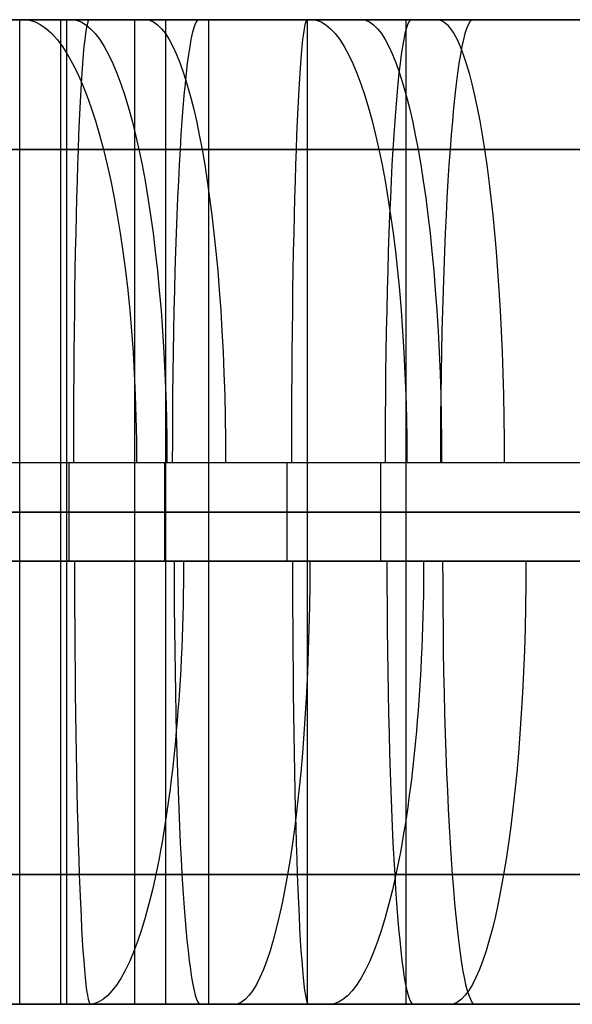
# Model space of a CAD drawing. Extents: x -879 to 919, y -7 to 33.
# Tile 25 of 66: x -44 to -21, y -7 to 33. Entities that reach past the tile are written whole.
import ezdxf

# ---------------------------------------------------------------- set-up
doc = ezdxf.new("R2010")
doc.units = 0
doc.layers.add('IGES_LEVEL_0', color=7, linetype='CONTINUOUS')

msp = doc.modelspace()

# ---------------------------------------------------------------- linework, layer by layer
at = {"layer": 'IGES_LEVEL_0'}
for p, q in [((-85.743, 33.426, 683.517), (-39.146, 33.426, 684.477)), ((-76.885, 33.426, 163.235), (-30.288, 33.426, 164.195)), ((-70.638, 33.426, 1719.357), (-43.405, 33.426, 1720.398)), ((-70.638, 33.426, 1719.357), (-43.405, 33.426, 1720.398)), ((-43.903, 33.426, 157.761), (-62.169, 33.426, 157.38)), ((-61.991, 33.426, 1199.238), (-34.759, 33.426, 1200.28)), ((-61.991, 33.426, 1199.238), (-34.759, 33.426, 1200.28)), ((-57.023, 33.426, 1725.791), (-36.208, 33.426, 1726.806)), ((-57.023, 33.426, 1725.791), (-36.208, 33.426, 1726.806)), ((-52.76, 33.426, 678.043), (-25.527, 33.426, 679.085)), ((-51.546, 33.426, 1481.338), (-43.74, 33.426, 1479.156)), ((-51.546, 33.426, 1481.338), (-43.74, 33.426, 1479.156)), ((-42.238, 33.426, 1472.565), (-49.656, 33.426, 1474.537)), ((-42.238, 33.426, 1472.565), (-49.656, 33.426, 1474.537)), ((-48.377, 33.426, 1205.672), (-27.562, 33.426, 1206.687)), ((-48.377, 33.426, 1205.672), (-27.562, 33.426, 1206.687)), ((-47.665, 33.426, 956.826), (-41.807, 33.426, 955.472)), ((-33.341, 33.426, 425.789), (-46.737, 33.426, 428.248)), ((-37.983, 33.426, 948.509), (-46.005, 33.426, 950.245)), ((-44.703, 33.426, 433.966), (-38.798, 33.426, 432.827)), ((-43.903, 33.426, 157.761), (-16.67, 33.426, 158.803)), ((-43.903, -6.574, 157.761), (-43.903, 33.426, 157.761)), ((-43.74, 33.426, 1479.156), (-37.911, 33.426, 1477.685)), ((-43.74, 33.426, 1479.156), (-37.911, 33.426, 1477.685)), ((-43.405, 33.426, 1720.398), (-29.76, 33.426, 1721.197)), ((-43.405, 33.426, 1720.398), (-29.76, 33.426, 1721.197)), ((-36.227, 33.426, 1471.105), (-42.238, 33.426, 1472.565)), ((-42.238, 33.426, 1472.565), (-42.238, -6.574, 1472.565)), ((-36.227, 33.426, 1471.105), (-42.238, 33.426, 1472.565)), ((-42.238, 33.426, 1472.565), (-42.238, -6.574, 1472.565)), ((-41.994, 33.426, 949.377), (-41.994, -6.574, 949.377)), ((-41.807, 33.426, 955.472), (-35.924, 33.426, 954.229)), ((-39.232, 33.426, 1471.835), (-39.232, -6.574, 1471.835)), ((-39.146, 33.426, 684.477), (-18.33, 33.426, 685.492)), ((-38.798, 33.426, 432.827), (-26.94, 33.426, 430.83)), ((-24.586, 33.426, 946.051), (-37.983, 33.426, 948.509)), ((-37.983, 33.426, 948.509), (-37.983, -6.574, 948.509)), ((-37.911, 33.426, 1477.685), (-32.053, 33.426, 1476.331)), ((-37.911, 33.426, 1477.685), (-32.053, 33.426, 1476.331)), ((-28.205, 33.426, 1469.369), (-36.227, 33.426, 1471.105)), ((-36.227, 33.426, 1471.105), (-36.227, -6.574, 1471.105)), ((-28.205, 33.426, 1469.369), (-36.227, 33.426, 1471.105)), ((-36.227, 33.426, 1471.105), (-36.227, -6.574, 1471.105)), ((-36.208, 33.426, 1726.806), (-14.24, 33.426, 1728.442)), ((-36.208, 33.426, 1726.806), (-14.24, 33.426, 1728.442)), ((-35.924, 33.426, 954.229), (-30.02, 33.426, 953.089)), ((-34.759, 33.426, 1200.28), (-21.114, 33.426, 1201.078)), ((-34.759, 33.426, 1200.28), (-21.114, 33.426, 1201.078)), ((-19.853, 33.426, 423.751), (-33.341, 33.426, 425.789)), ((-32.216, 33.426, 1470.237), (-32.216, -6.574, 1470.237)), ((-32.053, 33.426, 1476.331), (-26.17, 33.426, 1475.088)), ((-32.053, 33.426, 1476.331), (-26.17, 33.426, 1475.088)), ((-30.288, 33.426, 164.195), (-9.473, 33.426, 165.211)), ((-30.02, 33.426, 953.089), (-18.161, 33.426, 951.092)), ((-29.76, 33.426, 1721.197), (-16.123, 33.426, 1722.239)), ((-29.76, 33.426, 1721.197), (-16.123, 33.426, 1722.239)), ((-14.808, 33.426, 1466.91), (-28.205, 33.426, 1469.369)), ((-14.808, 33.426, 1466.91), (-28.205, 33.426, 1469.369)), ((-28.205, 33.426, 1469.369), (-28.205, -6.574, 1469.369)), ((-28.205, 33.426, 1469.369), (-28.205, -6.574, 1469.369)), ((-27.562, 33.426, 1206.687), (-5.593, 33.426, 1208.324)), ((-27.562, 33.426, 1206.687), (-5.593, 33.426, 1208.324)), ((-26.94, 33.426, 430.83), (-15.031, 33.426, 429.164)), ((-26.17, 33.426, 1475.088), (-20.265, 33.426, 1473.948)), ((-26.17, 33.426, 1475.088), (-20.265, 33.426, 1473.948)), ((-25.527, 33.426, 679.085), (-11.882, 33.426, 679.883)), ((-11.098, 33.426, 944.012), (-24.586, 33.426, 946.051)), ((-85.829, 28.154, 696.245), (-41.529, 28.154, 697.125)), ((-76.972, 28.154, 175.963), (-32.671, 28.154, 176.843)), ((-59.406, 28.154, 1738.439), (-37.386, 28.154, 1739.486)), ((-50.76, 28.154, 1218.32), (-28.739, 28.154, 1219.368)), ((-40.496, 28.154, 1491.464), (-48.333, 28.154, 1493.661)), ((-42.183, 28.154, 446.443), (-47.839, 28.154, 447.638)), ((-39.061, 28.154, 967.9), (-44.678, 28.154, 969.198)), ((-36.491, 28.154, 445.344), (-42.183, 28.154, 446.443)), ((-41.529, 28.154, 697.125), (-19.508, 28.154, 698.172)), ((-34.923, 28.154, 1490.057), (-40.496, 28.154, 1491.464)), ((-33.405, 28.154, 966.705), (-39.061, 28.154, 967.9)), ((-37.386, 28.154, 1739.486), (-15.414, 28.154, 1741.116)), ((-25.011, 28.154, 443.411), (-36.491, 28.154, 445.344)), ((-29.306, 28.154, 1488.759), (-34.923, 28.154, 1490.057)), ((-27.712, 28.154, 965.606), (-33.405, 28.154, 966.705)), ((-32.671, 28.154, 176.843), (-10.651, 28.154, 177.891)), ((-23.65, 28.154, 1487.564), (-29.306, 28.154, 1488.759)), ((-28.739, 28.154, 1219.368), (-6.768, 28.154, 1220.997)), ((-16.233, 28.154, 963.673), (-27.712, 28.154, 965.606)), ((-13.423, 28.154, 441.79), (-25.011, 28.154, 443.411)), ((-17.958, 28.154, 1486.465), (-23.65, 28.154, 1487.564)), ((-41.907, 15.426, 702.387), (-85.865, 15.426, 701.517)), ((-33.05, 15.426, 182.105), (-77.007, 15.426, 181.235)), ((-37.821, 15.426, 1744.742), (-59.785, 15.426, 1743.701)), ((-37.821, 15.426, 1744.742), (-59.785, 15.426, 1743.701)), ((-29.175, 15.426, 1224.623), (-51.138, 15.426, 1223.582)), ((-29.175, 15.426, 1224.623), (-51.138, 15.426, 1223.582)), ((-38.019, 15.426, 450.996), (-46.865, 15.426, 452.822)), ((-38.087, 15.426, 973.084), (-46.863, 15.426, 975.173)), ((-41.464, 15.426, 1497.182), (-45.793, 15.426, 1498.408)), ((-41.464, 15.426, 1497.182), (-45.793, 15.426, 1498.408)), ((-19.944, 15.426, 703.428), (-41.907, 15.426, 702.387)), ((-41.907, 15.426, 702.387), (-41.907, 11.426, 702.387)), ((-37.109, 15.426, 1496.032), (-41.464, 15.426, 1497.182)), ((-37.109, 15.426, 1496.032), (-41.464, 15.426, 1497.182)), ((-29.24, 15.426, 971.258), (-38.087, 15.426, 973.084)), ((-29.121, 15.426, 449.406), (-38.019, 15.426, 450.996)), ((-38.019, 15.426, 450.996), (-38.019, 11.426, 450.996)), ((-15.901, 15.426, 1746.366), (-37.821, 15.426, 1744.742)), ((-15.901, 15.426, 1746.366), (-37.821, 15.426, 1744.742)), ((-28.333, 15.426, 1493.943), (-37.109, 15.426, 1496.032)), ((-28.333, 15.426, 1493.943), (-37.109, 15.426, 1496.032)), ((-11.086, 15.426, 183.146), (-33.05, 15.426, 182.105)), ((-33.05, 15.426, 182.105), (-33.05, 11.426, 182.105)), ((-20.343, 15.426, 969.668), (-29.24, 15.426, 971.258)), ((-29.24, 15.426, 971.258), (-29.24, 11.426, 971.258)), ((-7.254, 15.426, 1226.247), (-29.175, 15.426, 1224.623)), ((-7.254, 15.426, 1226.247), (-29.175, 15.426, 1224.623)), ((-20.194, 15.426, 448.026), (-29.121, 15.426, 449.406)), ((-19.486, 15.426, 1492.117), (-28.333, 15.426, 1493.943)), ((-19.486, 15.426, 1492.117), (-28.333, 15.426, 1493.943)), ((-85.865, 13.426, 701.517), (-41.907, 13.426, 702.387)), ((-77.007, 13.426, 181.235), (-33.05, 13.426, 182.105)), ((-70.638, 13.426, 1719.357), (-43.405, 13.426, 1720.398)), ((-61.991, 13.426, 1199.238), (-34.759, 13.426, 1200.28)), ((-59.785, 13.426, 1743.701), (-37.821, 13.426, 1744.742)), ((-52.76, 13.426, 678.043), (-25.527, 13.426, 679.085)), ((-51.138, 13.426, 1223.582), (-29.175, 13.426, 1224.623)), ((-42.238, 13.426, 1472.565), (-49.656, 13.426, 1474.537)), ((-38.019, 13.426, 450.996), (-46.865, 13.426, 452.822)), ((-38.087, 13.426, 973.084), (-46.863, 13.426, 975.173)), ((-33.341, 13.426, 425.789), (-46.737, 13.426, 428.248)), ((-46.005, 13.426, 950.245), (-37.983, 13.426, 948.509)), ((-41.464, 13.426, 1497.182), (-45.793, 13.426, 1498.408)), ((-43.903, 13.426, 157.761), (-16.67, 13.426, 158.803)), ((-43.405, 13.426, 1720.398), (-29.76, 13.426, 1721.197)), ((-42.238, 13.426, 1472.565), (-36.227, 13.426, 1471.105)), ((-41.907, 13.426, 702.387), (-19.944, 13.426, 703.428)), ((-37.109, 13.426, 1496.032), (-41.464, 13.426, 1497.182)), ((-29.24, 13.426, 971.258), (-38.087, 13.426, 973.084)), ((-29.121, 13.426, 449.406), (-38.019, 13.426, 450.996)), ((-24.586, 13.426, 946.051), (-37.983, 13.426, 948.509)), ((-37.821, 13.426, 1744.742), (-15.901, 13.426, 1746.366)), ((-28.333, 13.426, 1493.943), (-37.109, 13.426, 1496.032)), ((-36.227, 13.426, 1471.105), (-28.205, 13.426, 1469.369)), ((-34.759, 13.426, 1200.28), (-21.114, 13.426, 1201.078)), ((-19.853, 13.426, 423.751), (-33.341, 13.426, 425.789)), ((-33.05, 13.426, 182.105), (-11.086, 13.426, 183.146)), ((-29.76, 13.426, 1721.197), (-16.123, 13.426, 1722.239)), ((-20.343, 13.426, 969.668), (-29.24, 13.426, 971.258)), ((-29.175, 13.426, 1224.623), (-7.254, 13.426, 1226.247)), ((-20.194, 13.426, 448.026), (-29.121, 13.426, 449.406)), ((-19.486, 13.426, 1492.117), (-28.333, 13.426, 1493.943)), ((-14.808, 13.426, 1466.91), (-28.205, 13.426, 1469.369)), ((-25.527, 13.426, 679.085), (-11.882, 13.426, 679.883)), ((-11.098, 13.426, 944.012), (-24.586, 13.426, 946.051)), ((-41.907, 11.426, 702.387), (-85.865, 11.426, 701.517)), ((-33.05, 11.426, 182.105), (-77.007, 11.426, 181.235)), ((-37.821, 11.426, 1744.742), (-59.785, 11.426, 1743.701)), ((-37.821, 11.426, 1744.742), (-59.785, 11.426, 1743.701)), ((-29.175, 11.426, 1224.623), (-51.138, 11.426, 1223.582)), ((-29.175, 11.426, 1224.623), (-51.138, 11.426, 1223.582)), ((-46.866, 11.426, 452.822), (-38.019, 11.426, 450.996)), ((-46.863, 11.426, 975.173), (-38.087, 11.426, 973.084)), ((-45.793, 11.426, 1498.408), (-41.464, 11.426, 1497.182)), ((-45.793, 11.426, 1498.408), (-41.464, 11.426, 1497.182)), ((-19.944, 11.426, 703.428), (-41.907, 11.426, 702.387)), ((-41.464, 11.426, 1497.182), (-37.109, 11.426, 1496.032)), ((-41.464, 11.426, 1497.182), (-37.109, 11.426, 1496.032)), ((-38.087, 11.426, 973.084), (-29.241, 11.426, 971.258)), ((-38.019, 11.426, 450.996), (-29.122, 11.426, 449.406)), ((-15.901, 11.426, 1746.366), (-37.821, 11.426, 1744.742)), ((-15.901, 11.426, 1746.366), (-37.821, 11.426, 1744.742)), ((-37.109, 11.426, 1496.032), (-28.333, 11.426, 1493.944)), ((-37.109, 11.426, 1496.032), (-28.333, 11.426, 1493.944)), ((-11.086, 11.426, 183.146), (-33.05, 11.426, 182.105)), ((-29.241, 11.426, 971.258), (-20.343, 11.426, 969.668)), ((-7.254, 11.426, 1226.247), (-29.175, 11.426, 1224.623)), ((-7.254, 11.426, 1226.247), (-29.175, 11.426, 1224.623)), ((-29.122, 11.426, 449.406), (-20.194, 11.426, 448.026)), ((-28.333, 11.426, 1493.944), (-19.486, 11.426, 1492.117)), ((-28.333, 11.426, 1493.944), (-19.486, 11.426, 1492.117)), ((-41.481, -1.302, 697.127), (-85.824, -1.302, 696.245)), ((-32.624, -1.302, 176.845), (-76.966, -1.302, 175.963)), ((-37.31, -1.302, 1739.491), (-59.359, -1.302, 1738.441)), ((-28.663, -1.302, 1219.372), (-50.712, -1.302, 1218.322)), ((-49.316, -1.302, 1493.956), (-42.49, -1.302, 1491.998)), ((-47.149, -1.302, 447.486), (-40.109, -1.302, 446.031)), ((-45.341, -1.302, 969.359), (-38.371, -1.302, 967.748)), ((-42.49, -1.302, 1491.998), (-35.587, -1.302, 1490.218)), ((-19.432, -1.302, 698.177), (-41.481, -1.302, 697.127)), ((-40.109, -1.302, 446.031), (-33.017, -1.302, 444.721)), ((-38.371, -1.302, 967.748), (-31.331, -1.302, 966.293)), ((-15.414, -1.302, 1741.116), (-37.31, -1.302, 1739.491)), ((-35.587, -1.302, 1490.218), (-28.616, -1.302, 1488.608)), ((-33.017, -1.302, 444.721), (-25.877, -1.302, 443.545)), ((-10.575, -1.302, 177.895), (-32.624, -1.302, 176.845)), ((-31.331, -1.302, 966.293), (-24.238, -1.302, 964.983)), ((-6.768, -1.302, 1220.997), (-28.663, -1.302, 1219.372)), ((-28.616, -1.302, 1488.608), (-21.576, -1.302, 1487.152)), ((-25.877, -1.302, 443.545), (-10.768, -1.302, 441.459)), ((-24.238, -1.302, 964.983), (-17.098, -1.302, 963.807)), ((-21.576, -1.302, 1487.152), (-14.484, -1.302, 1485.842)), ((-40.215, -6.574, 684.437), (-85.732, -6.574, 683.517)), ((-31.357, -6.574, 164.155), (-76.875, -6.574, 163.236)), ((-43.405, -6.574, 1720.398), (-70.638, -6.574, 1719.357)), ((-43.405, -6.574, 1720.398), (-70.638, -6.574, 1719.357)), ((-62.169, -6.574, 157.38), (-43.903, -6.574, 157.761)), ((-34.759, -6.574, 1200.28), (-61.991, -6.574, 1199.238)), ((-34.759, -6.574, 1200.28), (-61.991, -6.574, 1199.238)), ((-36.175, -6.574, 1726.808), (-58.092, -6.574, 1725.751)), ((-36.175, -6.574, 1726.808), (-58.092, -6.574, 1725.751)), ((-25.527, -6.574, 679.085), (-52.76, -6.574, 678.043)), ((-49.656, -6.574, 1474.537), (-42.238, -6.574, 1472.565)), ((-49.656, -6.574, 1474.537), (-42.238, -6.574, 1472.565)), ((-27.528, -6.574, 1206.689), (-49.446, -6.574, 1205.632)), ((-27.528, -6.574, 1206.689), (-49.446, -6.574, 1205.632)), ((-41.889, -6.574, 1478.675), (-48.443, -6.574, 1480.44)), ((-41.889, -6.574, 1478.675), (-48.443, -6.574, 1480.44)), ((-40.539, -6.574, 433.152), (-47.197, -6.574, 434.48)), ((-46.737, -6.574, 428.248), (-33.341, -6.574, 425.789)), ((-46.005, -6.574, 950.245), (-37.983, -6.574, 948.509)), ((-38.419, -6.574, 954.742), (-45.048, -6.574, 956.206)), ((-16.67, -6.574, 158.803), (-43.903, -6.574, 157.761)), ((-29.76, -6.574, 1721.197), (-43.405, -6.574, 1720.398)), ((-29.76, -6.574, 1721.197), (-43.405, -6.574, 1720.398)), ((-42.238, -6.574, 1472.565), (-36.227, -6.574, 1471.105)), ((-42.238, -6.574, 1472.565), (-36.227, -6.574, 1471.105)), ((-35.294, -6.574, 1477.065), (-41.889, -6.574, 1478.675)), ((-35.294, -6.574, 1477.065), (-41.889, -6.574, 1478.675)), ((-33.858, -6.574, 431.95), (-40.539, -6.574, 433.152)), ((-18.297, -6.574, 685.494), (-40.215, -6.574, 684.437)), ((-31.761, -6.574, 953.414), (-38.419, -6.574, 954.742)), ((-37.983, -6.574, 948.509), (-24.586, -6.574, 946.051)), ((-36.227, -6.574, 1471.105), (-28.205, -6.574, 1469.369)), ((-36.227, -6.574, 1471.105), (-28.205, -6.574, 1469.369)), ((-14.24, -6.574, 1728.442), (-36.175, -6.574, 1726.808)), ((-14.24, -6.574, 1728.442), (-36.175, -6.574, 1726.808)), ((-28.664, -6.574, 1475.602), (-35.294, -6.574, 1477.065)), ((-28.664, -6.574, 1475.602), (-35.294, -6.574, 1477.065)), ((-21.114, -6.574, 1201.078), (-34.759, -6.574, 1200.28)), ((-21.114, -6.574, 1201.078), (-34.759, -6.574, 1200.28)), ((-20.441, -6.574, 429.883), (-33.858, -6.574, 431.95)), ((-33.341, -6.574, 425.789), (-19.853, -6.574, 423.751)), ((-25.08, -6.574, 952.212), (-31.761, -6.574, 953.414)), ((-9.44, -6.574, 165.213), (-31.357, -6.574, 164.155)), ((-16.123, -6.574, 1722.239), (-29.76, -6.574, 1721.197)), ((-16.123, -6.574, 1722.239), (-29.76, -6.574, 1721.197)), ((-22.006, -6.574, 1474.274), (-28.664, -6.574, 1475.602)), ((-22.006, -6.574, 1474.274), (-28.664, -6.574, 1475.602)), ((-28.205, -6.574, 1469.369), (-14.808, -6.574, 1466.91)), ((-28.205, -6.574, 1469.369), (-14.808, -6.574, 1466.91)), ((-5.593, -6.574, 1208.324), (-27.528, -6.574, 1206.689)), ((-5.593, -6.574, 1208.324), (-27.528, -6.574, 1206.689)), ((-11.882, -6.574, 679.883), (-25.527, -6.574, 679.085)), ((-11.662, -6.574, 950.145), (-25.08, -6.574, 952.212)), ((-24.586, -6.574, 946.051), (-11.098, -6.574, 944.012)), ((-15.325, -6.574, 1473.071), (-22.006, -6.574, 1474.274)), ((-15.325, -6.574, 1473.071), (-22.006, -6.574, 1474.274))]:
    msp.add_line(p, q, dxfattribs=at)
at = {"layer": 'IGES_LEVEL_0', "extrusion": (0.966976, -4.68444e-09, -0.254867)}
msp.add_arc((15.426, 1419.161, -419.284), 18, 0, 90, dxfattribs=at)
at = {"layer": 'IGES_LEVEL_0', "extrusion": (0.976442, -1.67848e-10, -0.215779)}
msp.add_arc((15.426, 923.942, -246.993), 18, 360, 90, dxfattribs=at)
at = {"layer": 'IGES_LEVEL_0', "extrusion": (0.999341, 1.90112e-10, 0.036286)}
msp.add_arc((15.426, 685.445, -16.206), 18, 360, 90, dxfattribs=at)
at = {"layer": 'IGES_LEVEL_0', "extrusion": (0.983426, -6.70946e-10, -0.181309)}
msp.add_arc((15.426, 418.619, -116.631), 18, 360, 90, dxfattribs=at)
at = {"layer": 'IGES_LEVEL_0', "extrusion": (0.998214, -4.93999e-10, 0.059733)}
msp.add_arc((15.426, 1725.885, 66.586), 18, 360, 90, dxfattribs=at)
at = {"layer": 'IGES_LEVEL_0', "extrusion": (0.999341, -1.94234e-10, 0.036286)}
msp.add_arc((15.426, 165.184, -26.233), 18, 360, 90, dxfattribs=at)
at = {"layer": 'IGES_LEVEL_0', "extrusion": (0.976444, 7.30589e-10, -0.21577)}
msp.add_arc((15.426, 1434.639, -349.846), 18, 360, 90, dxfattribs=at)
at = {"layer": 'IGES_LEVEL_0', "extrusion": (0.983425, -6.37484e-10, -0.181318)}
msp.add_arc((15.426, 931.848, -202.335), 18, 360, 90, dxfattribs=at)
at = {"layer": 'IGES_LEVEL_0', "extrusion": (0.998214, -1.2093e-09, 0.059733)}
msp.add_arc((15.426, 1206.179, 44.148), 18, 360, 90, dxfattribs=at)
at = {"layer": 'IGES_LEVEL_0', "extrusion": (0.988456, -8.66506e-10, -0.151506)}
msp.add_arc((15.426, 421.775, -91.902), 18, 360, 90, dxfattribs=at)
at = {"layer": 'IGES_LEVEL_0', "extrusion": (0.997281, -1.33815e-09, 0.073691)}
msp.add_arc((15.426, 1724.706, 101.894), 18, 360, 90, dxfattribs=at)
at = {"layer": 'IGES_LEVEL_0', "extrusion": (0.99934, 1.16883e-09, 0.03633)}
msp.add_arc((11.426, 685.446, -16.127), 18, 90, 180, dxfattribs=at)
at = {"layer": 'IGES_LEVEL_0', "extrusion": (0.976935, -4.4995e-09, -0.213536)}
msp.add_arc((11.426, 924.506, -244.135), 18, 90.0001, 180.0001, dxfattribs=at)
at = {"layer": 'IGES_LEVEL_0', "extrusion": (0.998209, 2.46375e-09, 0.059825)}
msp.add_arc((11.426, 1725.879, 66.822), 18, 90, 180, dxfattribs=at)
at = {"layer": 'IGES_LEVEL_0', "extrusion": (0.985138, -2.64637e-09, -0.171764)}
msp.add_arc((11.426, 419.712, -108.913), 18, 90, 180, dxfattribs=at)
at = {"layer": 'IGES_LEVEL_0', "extrusion": (0.99934, 1.26813e-09, 0.03633)}
msp.add_arc((11.426, 165.186, -26.177), 18, 90, 180, dxfattribs=at)
at = {"layer": 'IGES_LEVEL_0', "extrusion": (0.976937, -5.7404e-09, -0.213528)}
msp.add_arc((11.426, 1435.438, -345.815), 18, 90, 180.0001, dxfattribs=at)
at = {"layer": 'IGES_LEVEL_0', "extrusion": (0.998209, -2.44353e-09, 0.059825)}
msp.add_arc((11.426, 1206.175, 44.336), 18, 90, 180, dxfattribs=at)
at = {"layer": 'IGES_LEVEL_0', "extrusion": (0.997272, 8.68852e-10, 0.073812)}
msp.add_arc((11.426, 1724.693, 102.194), 18, 90, 180, dxfattribs=at)
at = {"layer": 'IGES_LEVEL_0', "extrusion": (0.985137, -2.74906e-09, -0.171773)}
msp.add_arc((11.426, 933.748, -189.636), 18, 90, 180, dxfattribs=at)

doc.saveas('drawing.dxf')
